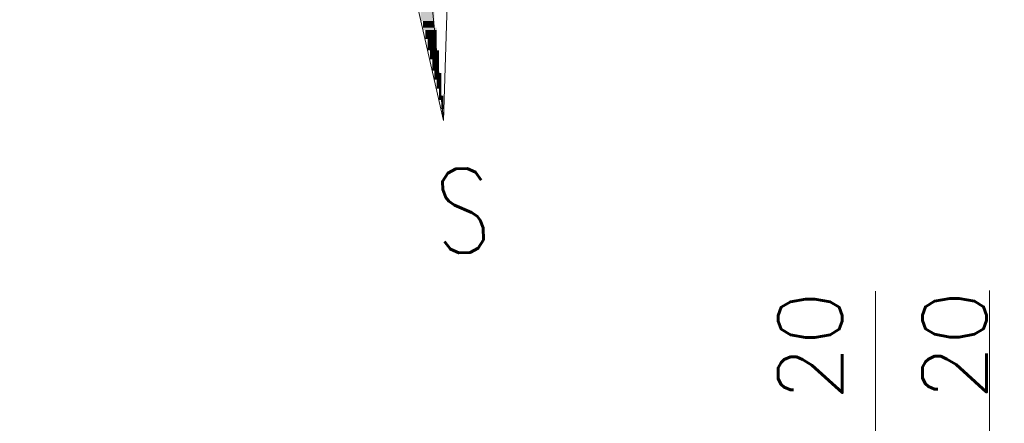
# Model space of a CAD drawing. Header units: millimetres. Extents: x -587 to 358276, y -26688 to 221215.
# Tile 215 of 256: x 11931 to 12115, y 11412 to 11487. Entities that reach past the tile are written whole.
import ezdxf

# ---------------------------------------------------------------- set-up
doc = ezdxf.new("R2010")
doc.units = ezdxf.units.MM
doc.header["$MEASUREMENT"] = 0
for name, color, linetype, lineweight in [('Nowe_820-G Rysunki Obrazki_Nr_pióra__1', 7, 'Continuous', 13), ('Nowe_820-G Rysunki Obrazki_Nr_pióra__23', 7, 'Continuous', 15), ('wymiarowanie', 176, 'Continuous', 9)]:
    doc.layers.add(name, color=color, linetype=linetype, lineweight=lineweight)
doc.styles.add('styl2', font='simplex.shx')
doc.styles.add('STYL_AUTOMATYCZNY_3', font='txt', dxfattribs={"width": 0.771742})
doc.dimstyles.new('Skala 1-50', dxfattribs={"dimtxt": 12, "dimasz": 5, "dimexe": 1, "dimexo": 1, "dimgap": 1.5, "dimtad": 1, "dimdec": 1, "dimrnd": 0.5, "dimtxsty": 'styl2', "dimblk": 'ARCHTICK', "dimcen": 5, "dimadec": 0, "dimazin": 0, "dimtfac": 1, "dimtdec": 1, "dimtmove": 1, "dimatfit": 3, "dimldrblk": 'ARCHTICK', "dimfxl": 5, "dimfxlon": 1, "dimlwd": -1, "dimlwe": -1, "dimarcsym": 0})

# ---------------------------------------------------------------- blocks, each defined once
blk = doc.blocks.new('_ArchTick')
at = {"color": 0, "linetype": 'ByBlock', "const_width": 0.15}
blk.add_lwpolyline([(-0.5, -0.5), (0.5, 0.5)], dxfattribs=at)
blk = doc.blocks.new('*D3621')
at = {"layer": 'Defpoints', "color": 0}
for p in [(11902.33, 11678.32), (11902.33, 11400.57), (11882.33, 11380.57)]:
    blk.add_point(p, dxfattribs=at)
at = {"layer": 'wymiarowanie', "color": 0}
for p, q in [((11882.33, 11673.32), (11882.33, 11679.32)), ((11902.33, 11673.32), (11902.33, 11679.32)), ((11882.33, 11678.32), (11902.33, 11678.32)), ((11902.33, 11678.32), (11948.55, 11678.32))]:
    blk.add_line(p, q, dxfattribs=at)
at = {"layer": 'wymiarowanie', "color": 0, "xscale": 5, "yscale": 5, "zscale": 5, "rotation": 180}
blk.add_blockref('_ArchTick', (11882.33, 11678.32), dxfattribs=at)
at = {"layer": 'wymiarowanie', "color": 0, "xscale": 5, "yscale": 5, "zscale": 5}
blk.add_blockref('_ArchTick', (11902.33, 11678.32), dxfattribs=at)
at = {"layer": 'wymiarowanie', "color": 0, "insert": (11938.31, 11686.12), "char_height": 12, "attachment_point": 5, "style": 'styl2'}
blk.add_mtext('20', dxfattribs=at)
blk = doc.blocks.new('*D3657')
at = {"layer": 'Defpoints', "color": 0}
for p in [(11964.79, 11400.57), (11961.91, 11380.57), (12091.4, 11380.57)]:
    blk.add_point(p, dxfattribs=at)
at = {"layer": 'wymiarowanie', "color": 0}
for p, q in [((12091.4, 11400.57), (12091.4, 11436.57)), ((12086.4, 11400.57), (12092.4, 11400.57)), ((12091.4, 11400.57), (12091.4, 11380.57)), ((12086.4, 11380.57), (12092.4, 11380.57))]:
    blk.add_line(p, q, dxfattribs=at)
at = {"layer": 'wymiarowanie', "color": 0, "xscale": 5, "yscale": 5, "zscale": 5}
for p, rotation in [((12091.4, 11400.57), 90), ((12091.4, 11380.57), 270)]:
    blk.add_blockref('_ArchTick', p, dxfattribs=dict(at, rotation=rotation))
at = {"layer": 'wymiarowanie', "color": 0, "insert": (12079.17, 11426.33), "char_height": 12, "attachment_point": 5, "rotation": 90, "style": 'styl2'}
blk.add_mtext('20', dxfattribs=at)
blk = doc.blocks.new('*D3665')
at = {"layer": 'Defpoints', "color": 0}
for p in [(12086.4, 11400.57), (12086.4, 11380.57), (12112.69, 11380.57)]:
    blk.add_point(p, dxfattribs=at)
at = {"layer": 'wymiarowanie', "color": 0}
for p, q in [((12112.69, 11400.57), (12112.69, 11436.67)), ((12107.69, 11400.57), (12113.69, 11400.57)), ((12112.69, 11400.57), (12112.69, 11380.57)), ((12107.69, 11380.57), (12113.69, 11380.57))]:
    blk.add_line(p, q, dxfattribs=at)
at = {"layer": 'wymiarowanie', "color": 0, "xscale": 5, "yscale": 5, "zscale": 5}
for p, rotation in [((12112.69, 11400.57), 90), ((12112.69, 11380.57), 270)]:
    blk.add_blockref('_ArchTick', p, dxfattribs=dict(at, rotation=rotation))
at = {"layer": 'wymiarowanie', "color": 0, "insert": (12106.15, 11426.43), "char_height": 12, "attachment_point": 5, "rotation": 90, "style": 'styl2'}
blk.add_mtext('20', dxfattribs=at)

msp = doc.modelspace()

# ---------------------------------------------------------------- hatches: boundary and pattern name
at = {"layer": 'Nowe_820-G Rysunki Obrazki_Nr_pióra__1', "linetype": 'Continuous', "lineweight": 0}
for points in [[(12006.35, 11487.09), (12008.89, 11487.09), (12008.89, 11489.21), (12006.35, 11489.21)], [(12006.35, 11487.09), (12008.89, 11487.09), (12008.89, 11489.21), (12006.35, 11489.21)], [(12006.77, 11485.82), (12008.89, 11485.82), (12008.89, 11487.09), (12006.77, 11487.09)], [(12006.77, 11485.82), (12008.89, 11485.82), (12008.89, 11487.09), (12006.77, 11487.09)], [(12006.77, 11485.4), (12009.31, 11485.4), (12009.31, 11485.82), (12006.77, 11485.82)], [(12006.77, 11485.4), (12009.31, 11485.4), (12009.31, 11485.82), (12006.77, 11485.82)], [(12007.2, 11483.71), (12009.31, 11483.71), (12009.31, 11485.4), (12007.2, 11485.4)], [(12007.2, 11483.71), (12009.31, 11483.71), (12009.31, 11485.4), (12007.2, 11485.4)], [(12007.62, 11481.59), (12009.31, 11481.59), (12009.31, 11483.71), (12007.62, 11483.71)], [(12007.62, 11481.59), (12009.31, 11481.59), (12009.31, 11483.71), (12007.62, 11483.71)], [(12008.04, 11479.9), (12009.74, 11479.9), (12009.74, 11481.59), (12008.04, 11481.59)], [(12008.04, 11479.9), (12009.74, 11479.9), (12009.74, 11481.59), (12008.04, 11481.59)], [(12008.47, 11477.78), (12009.74, 11477.78), (12009.74, 11479.9), (12008.47, 11479.9)], [(12008.47, 11477.78), (12009.74, 11477.78), (12009.74, 11479.9), (12008.47, 11479.9)], [(12008.89, 11477.36), (12009.74, 11477.36), (12009.74, 11477.78), (12008.89, 11477.78)], [(12008.89, 11477.36), (12009.74, 11477.36), (12009.74, 11477.78), (12008.89, 11477.78)], [(12008.89, 11476.09), (12010.16, 11476.09), (12010.16, 11477.36), (12008.89, 11477.36)], [(12008.89, 11476.09), (12010.16, 11476.09), (12010.16, 11477.36), (12008.89, 11477.36)], [(12009.31, 11474.39), (12010.16, 11474.39), (12010.16, 11476.09), (12009.31, 11476.09)], [(12009.31, 11474.39), (12010.16, 11474.39), (12010.16, 11476.09), (12009.31, 11476.09)], [(12009.74, 11473.12), (12010.16, 11473.12), (12010.16, 11474.39), (12009.74, 11474.39)], [(12009.74, 11473.12), (12010.16, 11473.12), (12010.16, 11474.39), (12009.74, 11474.39)], [(12009.74, 11472.28), (12010.58, 11472.28), (12010.58, 11473.12), (12009.74, 11473.12)], [(12009.74, 11472.28), (12010.58, 11472.28), (12010.58, 11473.12), (12009.74, 11473.12)], [(12010.16, 11472.28), (12010.16, 11470.58), (12010.58, 11470.58), (12010.58, 11472.28)], [(12010.16, 11472.28), (12010.16, 11470.58), (12010.58, 11470.58), (12010.58, 11472.28)]]:
    msp.add_hatch(color=7, dxfattribs=at).paths.add_polyline_path(points)

# ---------------------------------------------------------------- linework, layer by layer
at = {"layer": 'Nowe_820-G Rysunki Obrazki_Nr_pióra__23', "color": 7, "linetype": 'Continuous', "lineweight": 15}
for points in [[(12004.66, 11528.16), (12010.58, 11468.47)], [(12004.66, 11528.16), (12010.58, 11468.47)], [(11998.73, 11520.54), (12010.58, 11468.47)], [(12010.58, 11468.47), (11998.73, 11520.54)], [(12010.58, 11468.47), (12012.28, 11521.81)], [(12010.58, 11468.47), (12012.28, 11521.81)]]:
    msp.add_lwpolyline(points, dxfattribs=at)

# ---------------------------------------------------------------- texts
at = {"layer": 'Nowe_820-G Rysunki Obrazki_Nr_pióra__1', "color": 7, "linetype": 'Continuous', "lineweight": 13, "insert": (12009.33, 11443.56), "char_height": 15.6963, "attachment_point": 7, "rotation": 2.0719, "style": 'STYL_AUTOMATYCZNY_3'}
msp.add_mtext('\\A1;{\\pql;\\fRomanS|b0|i0|c0|p0;\\W0.771742;S}', dxfattribs=at)

# ---------------------------------------------------------------- dimensions: what is measured, and where the dimension line sits
at = {"layer": 'wymiarowanie'}
dim = msp.add_linear_dim(base=(11902.33, 11678.32), p1=(11882.33, 11380.57), p2=(11902.33, 11400.57), dimstyle='Skala 1-50', dxfattribs=at)
dim.commit()
dim.dimension.update_dxf_attribs({"geometry": '*D3621', "text_midpoint": (11938.31, 11673.22), "dimtype": 160})
for base, p1, p2, picture, middle in [((12091.4, 11380.57), (11964.79, 11400.57), (11961.91, 11380.57), '*D3657', (12089.19, 11426.33)), ((12112.69, 11380.57), (12086.4, 11400.57), (12086.4, 11380.57), '*D3665', (12113.32, 11426.43))]:
    dim = msp.add_linear_dim(base=base, p1=p1, p2=p2, angle=90, dimstyle='Skala 1-50', dxfattribs=at)
    dim.commit()
    dim.dimension.update_dxf_attribs({"geometry": picture, "text_midpoint": middle, "dimtype": 160})

doc.saveas('drawing.dxf')
